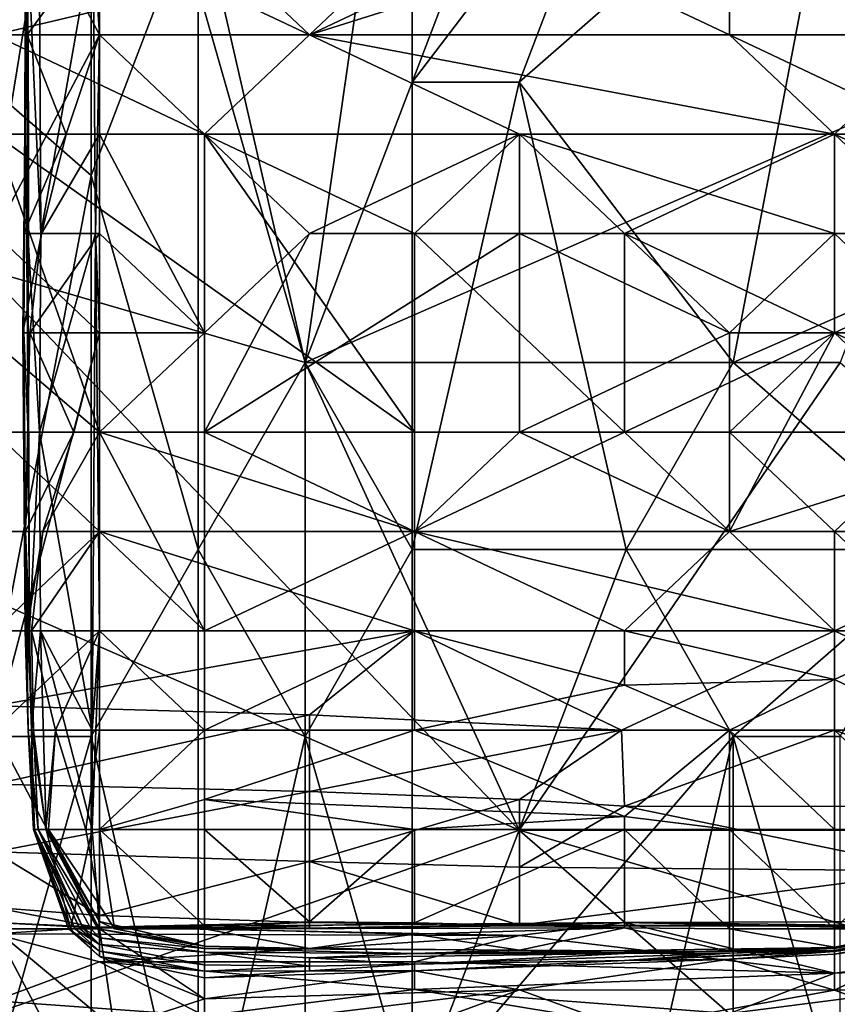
# Model space of a CAD drawing. Extents: x -161 to 11, y -10 to 160.
# Tile 39 of 256: x -0.986 to -0.9519, y -0.2684 to -0.2273. Entities that reach past the tile are written whole.
import ezdxf

# ---------------------------------------------------------------- set-up
doc = ezdxf.new("R2010")
doc.units = 0

msp = doc.modelspace()

# ---------------------------------------------------------------- linework, layer by layer
for points in [[(-0.983061, -0.210338, 0.265889), (-0.960706, -0.206432, 0.266179), (-0.974119, -0.241588, 0.265905)], [(-0.947293, -0.22987, 0.266203), (-0.974119, -0.241588, 0.265905), (-0.960706, -0.206432, 0.266179)], [(-0.960706, -0.206432, 0.266179), (-0.942822, -0.214245, 0.266291), (-0.947293, -0.22987, 0.266203)], [(-0.983061, -0.210338, 0.265889), (-0.987532, -0.237682, 0.265778), (-0.992004, -0.222057, 0.265811)], [(-0.983061, -0.210338, 0.38291), (-0.987532, -0.210338, 0.381086), (-0.987532, -0.22987, 0.381028)], [(-0.983061, -0.210338, 0.265889), (-0.974119, -0.241588, 0.265905), (-0.987532, -0.237682, 0.265778)], [(-0.983061, -0.210338, 0.38291), (-0.987532, -0.22987, 0.381028), (-0.983061, -0.233776, 0.382777)], [(-0.983061, -0.210338, 0.38291), (-0.983061, -0.233776, 0.382777), (-0.97859, -0.222057, 0.384415)], [(-0.97859, -0.222057, 0.384415), (-0.974119, -0.241588, 0.385703), (-0.969648, -0.210338, 0.387237)], [(-0.969648, -0.210338, 0.387237), (-0.974119, -0.241588, 0.385703), (-0.969648, -0.22987, 0.387038)], [(-0.969648, -0.22987, 0.387038), (-0.960706, -0.218151, 0.389297), (-0.969648, -0.210338, 0.387237)], [(-0.985765, -0.223749, 0.22932), (-0.985894, -0.215449, 0.240592), (-0.985819, -0.227899, 0.244349)], [(-0.985749, -0.223749, 0.251863), (-0.985819, -0.227899, 0.244349), (-0.985894, -0.215449, 0.240592)], [(-0.985721, -0.223749, 0.25562), (-0.985274, -0.215449, 0.259377), (-0.985169, -0.2362, 0.259377)], [(-0.985274, -0.215449, 0.259377), (-0.982976, -0.223749, 0.263134), (-0.985169, -0.2362, 0.259377)], [(-0.969648, -0.22987, 0.387038), (-0.965177, -0.22987, 0.388182), (-0.960706, -0.218151, 0.389297)], [(-0.965177, -0.22987, 0.388182), (-0.951764, -0.218151, 0.391047), (-0.960706, -0.218151, 0.389297)], [(-0.956235, -0.241588, 0.389846), (-0.951764, -0.218151, 0.391047), (-0.965177, -0.22987, 0.388182)], [(-0.951764, -0.218151, 0.391047), (-0.956235, -0.241588, 0.389846), (-0.947293, -0.237682, 0.391359)], [(-0.982718, -0.227899, 0.26703), (-0.982718, -0.219599, 0.266975), (-0.987107, -0.219599, 0.270224)], [(-0.987107, -0.219599, 0.270224), (-0.987107, -0.2362, 0.270253), (-0.982718, -0.227899, 0.26703)], [(-0.985592, -0.219599, 0.225563), (-0.985765, -0.223749, 0.22932), (-0.985731, -0.227899, 0.225563)], [(-0.985731, -0.227899, 0.225563), (-0.982718, -0.223749, 0.222622), (-0.985592, -0.219599, 0.225563)], [(-0.982718, -0.227899, 0.26703), (-0.982976, -0.223749, 0.263134), (-0.982718, -0.219599, 0.266975)], [(-0.983061, -0.233776, 0.382777), (-0.97859, -0.249401, 0.384212), (-0.97859, -0.222057, 0.384415)], [(-0.97859, -0.222057, 0.384415), (-0.97859, -0.249401, 0.384212), (-0.974119, -0.241588, 0.385703)], [(-0.987107, -0.227899, 0.214174), (-0.987107, -0.223749, 0.214876), (-0.969548, -0.223749, 0.215079)], [(-0.969548, -0.223749, 0.215079), (-0.973938, -0.227899, 0.214398), (-0.987107, -0.227899, 0.214174)], [(-0.98568, -0.23205, 0.251863), (-0.985819, -0.227899, 0.244349), (-0.985749, -0.223749, 0.251863)], [(-0.985819, -0.23205, 0.22932), (-0.985765, -0.223749, 0.22932), (-0.985819, -0.227899, 0.244349)], [(-0.985731, -0.227899, 0.225563), (-0.985765, -0.223749, 0.22932), (-0.985819, -0.23205, 0.22932)], [(-0.985721, -0.223749, 0.25562), (-0.98568, -0.23205, 0.251863), (-0.985749, -0.223749, 0.251863)], [(-0.982718, -0.223749, 0.222622), (-0.985731, -0.227899, 0.225563), (-0.982718, -0.227899, 0.221954)], [(-0.985721, -0.223749, 0.25562), (-0.985169, -0.2362, 0.259377), (-0.985702, -0.2362, 0.25562)], [(-0.98568, -0.23205, 0.251863), (-0.985721, -0.223749, 0.25562), (-0.985702, -0.2362, 0.25562)], [(-0.982976, -0.223749, 0.263134), (-0.982882, -0.2362, 0.263134), (-0.985169, -0.2362, 0.259377)], [(-0.982976, -0.223749, 0.263134), (-0.982718, -0.227899, 0.26703), (-0.982882, -0.2362, 0.263134)], [(-0.973938, -0.227899, 0.221868), (-0.982718, -0.223749, 0.222622), (-0.982718, -0.227899, 0.221954)], [(-0.982718, -0.223749, 0.222622), (-0.973938, -0.227899, 0.221868), (-0.978328, -0.223749, 0.222486)], [(-0.973938, -0.227899, 0.221868), (-0.965159, -0.223749, 0.222527), (-0.978328, -0.223749, 0.222486)], [(-0.960769, -0.223749, 0.215112), (-0.9476, -0.227899, 0.214406), (-0.973938, -0.227899, 0.214398)], [(-0.95638, -0.227899, 0.222023), (-0.965159, -0.223749, 0.222527), (-0.973938, -0.227899, 0.221868)], [(-0.973938, -0.227899, 0.214398), (-0.969548, -0.223749, 0.215079), (-0.960769, -0.223749, 0.215112)], [(-0.95638, -0.227899, 0.222023), (-0.95638, -0.223749, 0.222523), (-0.965159, -0.223749, 0.222527)], [(-0.960769, -0.223749, 0.215112), (-0.94321, -0.223749, 0.214899), (-0.9476, -0.227899, 0.214406)], [(-0.9476, -0.227899, 0.221938), (-0.9476, -0.223749, 0.222422), (-0.95638, -0.223749, 0.222523)], [(-0.95638, -0.223749, 0.222523), (-0.95638, -0.227899, 0.222023), (-0.9476, -0.227899, 0.221938)], [(-0.973938, -0.227899, 0.214398), (-0.978328, -0.23205, 0.213356), (-0.987107, -0.227899, 0.214174)], [(-0.978328, -0.23205, 0.213356), (-0.987107, -0.23205, 0.213212), (-0.987107, -0.227899, 0.214174)], [(-0.987107, -0.2362, 0.270253), (-0.982718, -0.24035, 0.266993), (-0.982718, -0.227899, 0.26703)], [(-0.985819, -0.23205, 0.22932), (-0.985819, -0.227899, 0.244349), (-0.985871, -0.24035, 0.240592)], [(-0.985819, -0.227899, 0.244349), (-0.985695, -0.2445, 0.251863), (-0.985871, -0.24035, 0.240592)], [(-0.985731, -0.227899, 0.225563), (-0.985819, -0.23205, 0.22932), (-0.985868, -0.2362, 0.225563)], [(-0.985731, -0.227899, 0.225563), (-0.985868, -0.2362, 0.225563), (-0.984102, -0.23205, 0.221806)], [(-0.985695, -0.2445, 0.251863), (-0.985819, -0.227899, 0.244349), (-0.98568, -0.23205, 0.251863)], [(-0.984102, -0.23205, 0.221806), (-0.982718, -0.227899, 0.221954), (-0.985731, -0.227899, 0.225563)], [(-0.984102, -0.23205, 0.221806), (-0.982718, -0.23205, 0.221128), (-0.982718, -0.227899, 0.221954)], [(-0.982718, -0.24035, 0.266993), (-0.982882, -0.2362, 0.263134), (-0.982718, -0.227899, 0.26703)], [(-0.978328, -0.23205, 0.220945), (-0.973938, -0.227899, 0.221868), (-0.982718, -0.227899, 0.221954)], [(-0.978328, -0.23205, 0.220945), (-0.982718, -0.227899, 0.221954), (-0.982718, -0.23205, 0.221128)], [(-0.965159, -0.23205, 0.22111), (-0.973938, -0.227899, 0.221868), (-0.978328, -0.23205, 0.220945)], [(-0.978328, -0.23205, 0.213356), (-0.973938, -0.227899, 0.214398), (-0.965159, -0.23205, 0.213587)], [(-0.9476, -0.227899, 0.214406), (-0.95199, -0.23205, 0.213568), (-0.973938, -0.227899, 0.214398)], [(-0.965159, -0.23205, 0.213587), (-0.973938, -0.227899, 0.214398), (-0.95199, -0.23205, 0.213568)], [(-0.95199, -0.23205, 0.221273), (-0.95638, -0.227899, 0.222023), (-0.973938, -0.227899, 0.221868)], [(-0.965159, -0.23205, 0.22111), (-0.95199, -0.23205, 0.221273), (-0.973938, -0.227899, 0.221868)], [(-0.95638, -0.227899, 0.222023), (-0.9476, -0.23205, 0.221237), (-0.9476, -0.227899, 0.221938)], [(-0.95199, -0.23205, 0.221273), (-0.9476, -0.23205, 0.221237), (-0.95638, -0.227899, 0.222023)], [(-0.9476, -0.227899, 0.214406), (-0.94321, -0.23205, 0.213567), (-0.95199, -0.23205, 0.213568)], [(-0.983061, -0.233776, 0.382777), (-0.987532, -0.22987, 0.381028), (-0.987532, -0.257213, 0.380819)], [(-0.974119, -0.241588, 0.265905), (-0.947293, -0.22987, 0.266203), (-0.951764, -0.241588, 0.266094)], [(-0.974119, -0.241588, 0.385703), (-0.969648, -0.249401, 0.386762), (-0.969648, -0.22987, 0.387038)], [(-0.965177, -0.22987, 0.388182), (-0.969648, -0.22987, 0.387038), (-0.969648, -0.249401, 0.386762)], [(-0.969648, -0.249401, 0.386762), (-0.960706, -0.249401, 0.388785), (-0.965177, -0.22987, 0.388182)], [(-0.960706, -0.249401, 0.388785), (-0.956235, -0.241588, 0.389846), (-0.965177, -0.22987, 0.388182)], [(-0.987107, -0.23205, 0.213212), (-0.978328, -0.23205, 0.213356), (-0.969548, -0.2445, 0.209908)], [(-0.982718, -0.2445, 0.209512), (-0.987107, -0.240746, 0.210535), (-0.987107, -0.23205, 0.213212)], [(-0.969548, -0.2445, 0.209908), (-0.982718, -0.2445, 0.209512), (-0.987107, -0.23205, 0.213212)], [(-0.985868, -0.2362, 0.225563), (-0.985819, -0.23205, 0.22932), (-0.985871, -0.24035, 0.240592)], [(-0.985135, -0.2362, 0.221806), (-0.984102, -0.23205, 0.221806), (-0.985868, -0.2362, 0.225563)], [(-0.98568, -0.23205, 0.251863), (-0.985702, -0.2362, 0.25562), (-0.985695, -0.2445, 0.251863)], [(-0.982718, -0.23205, 0.221128), (-0.985135, -0.2362, 0.221806), (-0.982718, -0.2362, 0.219989)], [(-0.985135, -0.2362, 0.221806), (-0.982718, -0.23205, 0.221128), (-0.984102, -0.23205, 0.221806)], [(-0.978328, -0.23205, 0.220945), (-0.982718, -0.23205, 0.221128), (-0.978328, -0.24035, 0.218524)], [(-0.978328, -0.24035, 0.218524), (-0.982718, -0.23205, 0.221128), (-0.982718, -0.2362, 0.219989)], [(-0.973938, -0.2362, 0.219815), (-0.965159, -0.23205, 0.22111), (-0.978328, -0.23205, 0.220945)], [(-0.978328, -0.23205, 0.220945), (-0.978328, -0.24035, 0.218524), (-0.973938, -0.2362, 0.219815)], [(-0.965159, -0.23205, 0.213587), (-0.969548, -0.2362, 0.212393), (-0.978328, -0.23205, 0.213356)], [(-0.969548, -0.2362, 0.212393), (-0.969548, -0.2445, 0.209908), (-0.978328, -0.23205, 0.213356)], [(-0.965159, -0.2362, 0.219982), (-0.965159, -0.23205, 0.22111), (-0.973938, -0.2362, 0.219815)], [(-0.965159, -0.23205, 0.213587), (-0.960769, -0.2362, 0.212524), (-0.969548, -0.2362, 0.212393)], [(-0.95199, -0.2362, 0.220241), (-0.95199, -0.23205, 0.221273), (-0.965159, -0.23205, 0.22111)], [(-0.965159, -0.23205, 0.213587), (-0.95199, -0.23205, 0.213568), (-0.960769, -0.2362, 0.212524)], [(-0.965159, -0.23205, 0.22111), (-0.95638, -0.24035, 0.219063), (-0.95199, -0.2362, 0.220241)], [(-0.95638, -0.24035, 0.219063), (-0.965159, -0.23205, 0.22111), (-0.965159, -0.2362, 0.219982)], [(-0.95199, -0.23205, 0.213568), (-0.94321, -0.2362, 0.21251), (-0.960769, -0.2362, 0.212524)], [(-0.9476, -0.2362, 0.220421), (-0.9476, -0.23205, 0.221237), (-0.95199, -0.23205, 0.221273)], [(-0.95199, -0.23205, 0.221273), (-0.95199, -0.2362, 0.220241), (-0.9476, -0.2362, 0.220421)], [(-0.95199, -0.23205, 0.213568), (-0.94321, -0.23205, 0.213567), (-0.94321, -0.2362, 0.21251)], [(-0.987532, -0.257213, 0.380819), (-0.983061, -0.257213, 0.382549), (-0.983061, -0.233776, 0.382777)], [(-0.983061, -0.233776, 0.382777), (-0.983061, -0.257213, 0.382549), (-0.97859, -0.249401, 0.384212)], [(-0.982718, -0.24035, 0.266993), (-0.987107, -0.2362, 0.270253), (-0.987107, -0.25695, 0.270361)], [(-0.985916, -0.24035, 0.225563), (-0.985135, -0.2362, 0.221806), (-0.985868, -0.2362, 0.225563)], [(-0.985624, -0.24035, 0.221806), (-0.985135, -0.2362, 0.221806), (-0.985916, -0.24035, 0.225563)], [(-0.985916, -0.24035, 0.225563), (-0.985868, -0.2362, 0.225563), (-0.985871, -0.24035, 0.240592)], [(-0.985702, -0.2362, 0.25562), (-0.985169, -0.2362, 0.259377), (-0.985226, -0.2445, 0.259377)], [(-0.985702, -0.2362, 0.25562), (-0.985226, -0.2445, 0.259377), (-0.985644, -0.2528, 0.25562)], [(-0.985695, -0.2445, 0.251863), (-0.985702, -0.2362, 0.25562), (-0.985644, -0.2528, 0.25562)], [(-0.985624, -0.24035, 0.221806), (-0.982718, -0.2362, 0.219989), (-0.985135, -0.2362, 0.221806)], [(-0.985624, -0.24035, 0.221806), (-0.982718, -0.24035, 0.218845), (-0.982718, -0.2362, 0.219989)], [(-0.985169, -0.2362, 0.259377), (-0.982882, -0.2362, 0.263134), (-0.985226, -0.2445, 0.259377)], [(-0.985226, -0.2445, 0.259377), (-0.982882, -0.2362, 0.263134), (-0.983021, -0.25695, 0.263134)], [(-0.983021, -0.25695, 0.263134), (-0.982882, -0.2362, 0.263134), (-0.982718, -0.2528, 0.265951)], [(-0.982882, -0.2362, 0.263134), (-0.982718, -0.24035, 0.266993), (-0.982718, -0.2528, 0.265951)], [(-0.982718, -0.2362, 0.219989), (-0.982718, -0.24035, 0.218845), (-0.978328, -0.24035, 0.218524)], [(-0.965159, -0.2362, 0.219982), (-0.973938, -0.2362, 0.219815), (-0.978328, -0.2445, 0.217427)], [(-0.965159, -0.2445, 0.217899), (-0.965159, -0.2362, 0.219982), (-0.978328, -0.2445, 0.217427)], [(-0.973938, -0.2362, 0.219815), (-0.978328, -0.24035, 0.218524), (-0.978328, -0.2445, 0.217427)], [(-0.960769, -0.2362, 0.212524), (-0.960769, -0.2445, 0.21006), (-0.969548, -0.2362, 0.212393)], [(-0.960769, -0.2445, 0.21006), (-0.969548, -0.2445, 0.209908), (-0.969548, -0.2362, 0.212393)], [(-0.95638, -0.24035, 0.219063), (-0.965159, -0.2362, 0.219982), (-0.965159, -0.2445, 0.217899)], [(-0.960769, -0.2362, 0.212524), (-0.94321, -0.2362, 0.21251), (-0.95199, -0.24035, 0.211266)], [(-0.95199, -0.24035, 0.211266), (-0.960769, -0.2445, 0.21006), (-0.960769, -0.2362, 0.212524)], [(-0.95638, -0.24035, 0.219063), (-0.95199, -0.24035, 0.219009), (-0.95199, -0.2362, 0.220241)], [(-0.9476, -0.24035, 0.219293), (-0.9476, -0.2362, 0.220421), (-0.95199, -0.2362, 0.220241)], [(-0.95199, -0.2362, 0.220241), (-0.95199, -0.24035, 0.219009), (-0.9476, -0.24035, 0.219293)], [(-0.94321, -0.2362, 0.21251), (-0.94321, -0.2445, 0.210113), (-0.95199, -0.24035, 0.211266)], [(-0.965177, -0.26112, 0.265869), (-0.992004, -0.249401, 0.265778), (-0.987532, -0.237682, 0.265778)], [(-0.965177, -0.26112, 0.265869), (-0.987532, -0.237682, 0.265778), (-0.974119, -0.241588, 0.265905)], [(-0.947293, -0.249401, 0.390886), (-0.947293, -0.237682, 0.391359), (-0.956235, -0.241588, 0.389846)], [(-0.987107, -0.25695, 0.270361), (-0.982718, -0.2528, 0.265951), (-0.982718, -0.24035, 0.266993)], [(-0.985916, -0.24035, 0.225563), (-0.985871, -0.24035, 0.240592), (-0.985801, -0.24865, 0.244349)], [(-0.985807, -0.24865, 0.221806), (-0.985624, -0.24035, 0.221806), (-0.985916, -0.24035, 0.225563)], [(-0.985812, -0.2528, 0.236834), (-0.985916, -0.24035, 0.225563), (-0.985801, -0.24865, 0.244349)], [(-0.985807, -0.24865, 0.221806), (-0.985916, -0.24035, 0.225563), (-0.985812, -0.2528, 0.236834)], [(-0.985871, -0.24035, 0.240592), (-0.985695, -0.2445, 0.251863), (-0.985801, -0.24865, 0.244349)], [(-0.985807, -0.24865, 0.221806), (-0.983787, -0.2445, 0.218049), (-0.985624, -0.24035, 0.221806)], [(-0.982718, -0.24035, 0.218845), (-0.985624, -0.24035, 0.221806), (-0.983787, -0.2445, 0.218049)], [(-0.982718, -0.24035, 0.218845), (-0.983787, -0.2445, 0.218049), (-0.982718, -0.2445, 0.217477)], [(-0.978328, -0.24035, 0.218524), (-0.982718, -0.24035, 0.218845), (-0.982718, -0.2445, 0.217477)], [(-0.978328, -0.2445, 0.217427), (-0.978328, -0.24035, 0.218524), (-0.982718, -0.2445, 0.217477)], [(-0.95638, -0.2445, 0.217951), (-0.95638, -0.24035, 0.219063), (-0.965159, -0.2445, 0.217899)], [(-0.95199, -0.24035, 0.211266), (-0.95638, -0.24865, 0.208831), (-0.960769, -0.2445, 0.21006)], [(-0.94321, -0.2445, 0.210113), (-0.95638, -0.24865, 0.208831), (-0.95199, -0.24035, 0.211266)], [(-0.95199, -0.24035, 0.219009), (-0.95638, -0.24035, 0.219063), (-0.95638, -0.2445, 0.217951)], [(-0.95638, -0.2445, 0.217951), (-0.9476, -0.2445, 0.218153), (-0.95199, -0.24035, 0.219009)], [(-0.9476, -0.2445, 0.218153), (-0.9476, -0.24035, 0.219293), (-0.95199, -0.24035, 0.219009)], [(-0.982718, -0.2445, 0.209512), (-0.987107, -0.2445, 0.209329), (-0.987107, -0.240746, 0.210535)], [(-0.97859, -0.249401, 0.384212), (-0.974119, -0.257213, 0.385419), (-0.974119, -0.241588, 0.385703)], [(-0.965177, -0.26112, 0.265869), (-0.974119, -0.241588, 0.265905), (-0.951764, -0.241588, 0.266094)], [(-0.974119, -0.257213, 0.385419), (-0.969648, -0.249401, 0.386762), (-0.974119, -0.241588, 0.385703)], [(-0.929409, -0.26112, 0.26603), (-0.965177, -0.26112, 0.265869), (-0.951764, -0.241588, 0.266094)], [(-0.960706, -0.249401, 0.388785), (-0.947293, -0.249401, 0.390886), (-0.956235, -0.241588, 0.389846)], [(-0.987107, -0.2445, 0.209329), (-0.982718, -0.2445, 0.209512), (-0.982718, -0.24865, 0.207925)], [(-0.982718, -0.24865, 0.207925), (-0.987107, -0.24865, 0.207729), (-0.987107, -0.2445, 0.209329)], [(-0.983787, -0.2445, 0.218049), (-0.985807, -0.24865, 0.221806), (-0.985082, -0.24865, 0.218049)], [(-0.985695, -0.2445, 0.251863), (-0.985644, -0.2528, 0.25562), (-0.985801, -0.24865, 0.244349)], [(-0.985226, -0.2445, 0.259377), (-0.985181, -0.2528, 0.259377), (-0.985644, -0.2528, 0.25562)], [(-0.985226, -0.2445, 0.259377), (-0.983021, -0.25695, 0.263134), (-0.985181, -0.2528, 0.259377)], [(-0.985082, -0.24865, 0.218049), (-0.982718, -0.2445, 0.217477), (-0.983787, -0.2445, 0.218049)], [(-0.985082, -0.24865, 0.218049), (-0.982718, -0.24865, 0.21613), (-0.982718, -0.2445, 0.217477)], [(-0.982718, -0.2445, 0.209512), (-0.969548, -0.2445, 0.209908), (-0.969548, -0.24865, 0.208451)], [(-0.969548, -0.24865, 0.208451), (-0.982718, -0.24865, 0.207925), (-0.982718, -0.2445, 0.209512)], [(-0.982718, -0.2445, 0.217477), (-0.978328, -0.2528, 0.214619), (-0.978328, -0.2445, 0.217427)], [(-0.982718, -0.2445, 0.217477), (-0.982718, -0.24865, 0.21613), (-0.978328, -0.2528, 0.214619)], [(-0.978328, -0.2445, 0.217427), (-0.969548, -0.24865, 0.216643), (-0.965159, -0.2445, 0.217899)], [(-0.978328, -0.2445, 0.217427), (-0.978328, -0.2528, 0.214619), (-0.969548, -0.24865, 0.216643)], [(-0.969548, -0.24865, 0.208451), (-0.969548, -0.2445, 0.209908), (-0.960769, -0.2445, 0.21006)], [(-0.960769, -0.2445, 0.21006), (-0.95638, -0.24865, 0.208831), (-0.969548, -0.24865, 0.208451)], [(-0.95638, -0.24865, 0.21685), (-0.965159, -0.2445, 0.217899), (-0.969548, -0.24865, 0.216643)], [(-0.965159, -0.2445, 0.217899), (-0.95638, -0.24865, 0.21685), (-0.95638, -0.2445, 0.217951)], [(-0.95638, -0.24865, 0.208831), (-0.94321, -0.2445, 0.210113), (-0.94321, -0.24865, 0.208628)], [(-0.95199, -0.24865, 0.216766), (-0.9476, -0.2445, 0.218153), (-0.95638, -0.2445, 0.217951)], [(-0.95638, -0.2445, 0.217951), (-0.95638, -0.24865, 0.21685), (-0.95199, -0.24865, 0.216766)], [(-0.9476, -0.24865, 0.216955), (-0.9476, -0.2445, 0.218153), (-0.95199, -0.24865, 0.216766)], [(-0.982718, -0.24865, 0.207925), (-0.987107, -0.2528, 0.205569), (-0.987107, -0.24865, 0.207729)], [(-0.987107, -0.2528, 0.205569), (-0.982718, -0.24865, 0.207925), (-0.969548, -0.2528, 0.206313)], [(-0.985812, -0.2528, 0.236834), (-0.985801, -0.24865, 0.244349), (-0.985693, -0.25695, 0.236834)], [(-0.985747, -0.2528, 0.221806), (-0.985807, -0.24865, 0.221806), (-0.985812, -0.2528, 0.236834)], [(-0.985082, -0.24865, 0.218049), (-0.985807, -0.24865, 0.221806), (-0.985747, -0.2528, 0.221806)], [(-0.985693, -0.25695, 0.236834), (-0.985801, -0.24865, 0.244349), (-0.985551, -0.25695, 0.25562)], [(-0.985644, -0.2528, 0.25562), (-0.985551, -0.25695, 0.25562), (-0.985801, -0.24865, 0.244349)], [(-0.985558, -0.2528, 0.218049), (-0.985082, -0.24865, 0.218049), (-0.985747, -0.2528, 0.221806)], [(-0.985558, -0.2528, 0.218049), (-0.982718, -0.24865, 0.21613), (-0.985082, -0.24865, 0.218049)], [(-0.985558, -0.2528, 0.218049), (-0.982718, -0.2528, 0.214691), (-0.982718, -0.24865, 0.21613)], [(-0.969548, -0.24865, 0.208451), (-0.969548, -0.2528, 0.206313), (-0.982718, -0.24865, 0.207925)], [(-0.978328, -0.2528, 0.214619), (-0.982718, -0.24865, 0.21613), (-0.982718, -0.2528, 0.214691)], [(-0.969548, -0.2528, 0.215228), (-0.969548, -0.24865, 0.216643), (-0.978328, -0.2528, 0.214619)], [(-0.969548, -0.24865, 0.216643), (-0.960769, -0.2528, 0.215374), (-0.95638, -0.24865, 0.21685)], [(-0.969548, -0.24865, 0.216643), (-0.969548, -0.2528, 0.215228), (-0.960769, -0.2528, 0.215374)], [(-0.95638, -0.24865, 0.208831), (-0.95199, -0.2528, 0.206661), (-0.969548, -0.24865, 0.208451)], [(-0.95199, -0.2528, 0.206661), (-0.969548, -0.2528, 0.206313), (-0.969548, -0.24865, 0.208451)], [(-0.95638, -0.24865, 0.21685), (-0.960769, -0.2528, 0.215374), (-0.95199, -0.2528, 0.215226)], [(-0.95199, -0.2528, 0.206661), (-0.95638, -0.24865, 0.208831), (-0.94321, -0.24865, 0.208628)], [(-0.95199, -0.24865, 0.216766), (-0.95638, -0.24865, 0.21685), (-0.95199, -0.2528, 0.215226)], [(-0.9476, -0.2528, 0.215518), (-0.9476, -0.24865, 0.216955), (-0.95199, -0.24865, 0.216766)], [(-0.95199, -0.24865, 0.216766), (-0.95199, -0.2528, 0.215226), (-0.9476, -0.2528, 0.215518)], [(-0.94321, -0.24865, 0.208628), (-0.94321, -0.2528, 0.206547), (-0.95199, -0.2528, 0.206661)], [(-0.987532, -0.268932, 0.265712), (-0.992004, -0.249401, 0.265778), (-0.965177, -0.26112, 0.265869)], [(-0.983061, -0.257213, 0.382549), (-0.97859, -0.276745, 0.383676), (-0.97859, -0.249401, 0.384212)], [(-0.97859, -0.249401, 0.384212), (-0.97859, -0.276745, 0.383676), (-0.974119, -0.257213, 0.385419)], [(-0.969648, -0.249401, 0.386762), (-0.974119, -0.257213, 0.385419), (-0.969648, -0.272838, 0.386085)], [(-0.960706, -0.249401, 0.388785), (-0.969648, -0.272838, 0.386085), (-0.956235, -0.257213, 0.389264)], [(-0.960706, -0.249401, 0.388785), (-0.969648, -0.249401, 0.386762), (-0.969648, -0.272838, 0.386085)], [(-0.956235, -0.257213, 0.389264), (-0.947293, -0.249401, 0.390886), (-0.960706, -0.249401, 0.388785)], [(-0.951764, -0.257213, 0.389897), (-0.947293, -0.249401, 0.390886), (-0.956235, -0.257213, 0.389264)], [(-0.987107, -0.255934, 0.20302), (-0.987107, -0.2528, 0.205569), (-0.969548, -0.2528, 0.206313)], [(-0.969548, -0.2528, 0.206313), (-0.973938, -0.25631, 0.20302), (-0.987107, -0.255934, 0.20302)], [(-0.982718, -0.26525, 0.267011), (-0.982718, -0.2528, 0.265951), (-0.987107, -0.25695, 0.270361)], [(-0.985695, -0.25695, 0.22932), (-0.985812, -0.2528, 0.236834), (-0.985693, -0.25695, 0.236834)], [(-0.985695, -0.25695, 0.22932), (-0.985747, -0.2528, 0.221806), (-0.985812, -0.2528, 0.236834)], [(-0.985467, -0.25695, 0.218049), (-0.985747, -0.2528, 0.221806), (-0.985695, -0.25695, 0.22932)], [(-0.985558, -0.2528, 0.218049), (-0.985747, -0.2528, 0.221806), (-0.985467, -0.25695, 0.218049)], [(-0.985644, -0.2528, 0.25562), (-0.985181, -0.2528, 0.259377), (-0.985551, -0.25695, 0.25562)], [(-0.985467, -0.25695, 0.218049), (-0.984555, -0.25695, 0.214292), (-0.985558, -0.2528, 0.218049)], [(-0.982718, -0.2528, 0.214691), (-0.985558, -0.2528, 0.218049), (-0.984555, -0.25695, 0.214292)], [(-0.985551, -0.25695, 0.25562), (-0.985181, -0.2528, 0.259377), (-0.984943, -0.2611, 0.259377)], [(-0.985181, -0.2528, 0.259377), (-0.983021, -0.25695, 0.263134), (-0.983016, -0.2611, 0.263134)], [(-0.985181, -0.2528, 0.259377), (-0.983016, -0.2611, 0.263134), (-0.984943, -0.2611, 0.259377)], [(-0.984555, -0.25695, 0.214292), (-0.982718, -0.25695, 0.212719), (-0.982718, -0.2528, 0.214691)], [(-0.983021, -0.25695, 0.263134), (-0.982718, -0.2528, 0.265951), (-0.983016, -0.2611, 0.263134)], [(-0.982718, -0.26525, 0.267011), (-0.983016, -0.2611, 0.263134), (-0.982718, -0.2528, 0.265951)], [(-0.982718, -0.2528, 0.214691), (-0.978328, -0.25695, 0.212454), (-0.978328, -0.2528, 0.214619)], [(-0.978328, -0.25695, 0.212454), (-0.982718, -0.2528, 0.214691), (-0.982718, -0.25695, 0.212719)], [(-0.969548, -0.25695, 0.213077), (-0.969548, -0.2528, 0.215228), (-0.978328, -0.25695, 0.212454)], [(-0.969548, -0.2528, 0.215228), (-0.978328, -0.2528, 0.214619), (-0.978328, -0.25695, 0.212454)], [(-0.973938, -0.25631, 0.20302), (-0.969548, -0.2528, 0.206313), (-0.960901, -0.25695, 0.20302)], [(-0.960769, -0.255059, 0.214292), (-0.960769, -0.2528, 0.215374), (-0.969548, -0.2528, 0.215228)], [(-0.95199, -0.2528, 0.206661), (-0.960901, -0.25695, 0.20302), (-0.969548, -0.2528, 0.206313)], [(-0.960769, -0.255059, 0.214292), (-0.969548, -0.2528, 0.215228), (-0.969548, -0.25695, 0.213077)], [(-0.95199, -0.2528, 0.206661), (-0.95199, -0.25695, 0.203178), (-0.960901, -0.25695, 0.20302)], [(-0.95199, -0.254825, 0.214292), (-0.95199, -0.2528, 0.215226), (-0.960769, -0.2528, 0.215374)], [(-0.960769, -0.2528, 0.215374), (-0.960769, -0.255059, 0.214292), (-0.95199, -0.254825, 0.214292)], [(-0.94321, -0.2528, 0.206547), (-0.94321, -0.25695, 0.203033), (-0.95199, -0.2528, 0.206661)], [(-0.94321, -0.25695, 0.203033), (-0.95199, -0.25695, 0.203178), (-0.95199, -0.2528, 0.206661)], [(-0.9476, -0.2528, 0.215518), (-0.95199, -0.2528, 0.215226), (-0.95199, -0.254825, 0.214292)], [(-0.9476, -0.25695, 0.213313), (-0.9476, -0.2528, 0.215518), (-0.95199, -0.254825, 0.214292)], [(-0.95638, -0.25695, 0.21322), (-0.95199, -0.254825, 0.214292), (-0.960769, -0.255059, 0.214292)], [(-0.95199, -0.25695, 0.213061), (-0.95199, -0.254825, 0.214292), (-0.95638, -0.25695, 0.21322)], [(-0.9476, -0.25695, 0.213313), (-0.95199, -0.254825, 0.214292), (-0.95199, -0.25695, 0.213061)], [(-0.969548, -0.25695, 0.213077), (-0.95638, -0.25695, 0.21322), (-0.960769, -0.255059, 0.214292)], [(-0.973938, -0.25631, 0.20302), (-0.987107, -0.259196, 0.199263), (-0.987107, -0.255934, 0.20302)], [(-0.973938, -0.25631, 0.20302), (-0.973938, -0.259512, 0.199263), (-0.987107, -0.259196, 0.199263)], [(-0.973938, -0.259512, 0.199263), (-0.973938, -0.25631, 0.20302), (-0.960901, -0.25695, 0.20302)], [(-0.987107, -0.25695, 0.270361), (-0.987107, -0.26525, 0.270445), (-0.982718, -0.26525, 0.267011)], [(-0.985695, -0.25695, 0.22932), (-0.985693, -0.25695, 0.236834), (-0.985426, -0.2611, 0.236834)], [(-0.985279, -0.2611, 0.225563), (-0.985695, -0.25695, 0.22932), (-0.985426, -0.2611, 0.236834)], [(-0.985467, -0.25695, 0.218049), (-0.985695, -0.25695, 0.22932), (-0.985279, -0.2611, 0.225563)], [(-0.985551, -0.25695, 0.25562), (-0.985477, -0.2611, 0.248106), (-0.985693, -0.25695, 0.236834)], [(-0.985426, -0.2611, 0.236834), (-0.985693, -0.25695, 0.236834), (-0.985477, -0.2611, 0.248106)], [(-0.985551, -0.25695, 0.25562), (-0.984943, -0.2611, 0.259377), (-0.985422, -0.2611, 0.25562)], [(-0.985477, -0.2611, 0.248106), (-0.985551, -0.25695, 0.25562), (-0.985422, -0.2611, 0.25562)], [(-0.984959, -0.2611, 0.218049), (-0.985467, -0.25695, 0.218049), (-0.985279, -0.2611, 0.225563)], [(-0.984555, -0.25695, 0.214292), (-0.985467, -0.25695, 0.218049), (-0.984959, -0.2611, 0.218049)], [(-0.984842, -0.2611, 0.214292), (-0.984555, -0.25695, 0.214292), (-0.984959, -0.2611, 0.218049)], [(-0.984842, -0.2611, 0.214292), (-0.983286, -0.2611, 0.210535), (-0.984555, -0.25695, 0.214292)], [(-0.982718, -0.25695, 0.212719), (-0.984555, -0.25695, 0.214292), (-0.983286, -0.2611, 0.210535)], [(-0.983286, -0.2611, 0.210535), (-0.982718, -0.2611, 0.209956), (-0.982718, -0.25695, 0.212719)], [(-0.978328, -0.25695, 0.212454), (-0.982718, -0.25695, 0.212719), (-0.982718, -0.2611, 0.209956)], [(-0.978328, -0.259839, 0.210535), (-0.978328, -0.25695, 0.212454), (-0.982718, -0.2611, 0.209956)], [(-0.969548, -0.25695, 0.213077), (-0.978328, -0.25695, 0.212454), (-0.978328, -0.259839, 0.210535)], [(-0.960769, -0.260554, 0.210535), (-0.969548, -0.25695, 0.213077), (-0.978328, -0.259839, 0.210535)], [(-0.973938, -0.259512, 0.199263), (-0.960901, -0.25695, 0.20302), (-0.965159, -0.259847, 0.199263)], [(-0.960769, -0.260554, 0.210535), (-0.95638, -0.25695, 0.21322), (-0.969548, -0.25695, 0.213077)], [(-0.960901, -0.25695, 0.20302), (-0.960769, -0.260122, 0.199263), (-0.965159, -0.259847, 0.199263)], [(-0.960769, -0.260122, 0.199263), (-0.960901, -0.25695, 0.20302), (-0.95199, -0.25695, 0.203178)], [(-0.95638, -0.2611, 0.210079), (-0.95638, -0.25695, 0.21322), (-0.960769, -0.260554, 0.210535)], [(-0.960769, -0.260122, 0.199263), (-0.95199, -0.25695, 0.203178), (-0.94321, -0.260135, 0.199263)], [(-0.95199, -0.2611, 0.210134), (-0.95638, -0.25695, 0.21322), (-0.95638, -0.2611, 0.210079)], [(-0.95638, -0.25695, 0.21322), (-0.95199, -0.2611, 0.210134), (-0.95199, -0.25695, 0.213061)], [(-0.9476, -0.25695, 0.213313), (-0.95199, -0.25695, 0.213061), (-0.9476, -0.26107, 0.210535)], [(-0.9476, -0.26107, 0.210535), (-0.95199, -0.25695, 0.213061), (-0.95199, -0.2611, 0.210134)], [(-0.95199, -0.25695, 0.203178), (-0.94321, -0.25695, 0.203033), (-0.94321, -0.260135, 0.199263)], [(-0.987532, -0.272838, 0.38065), (-0.983061, -0.257213, 0.382549), (-0.987532, -0.257213, 0.380819)], [(-0.983061, -0.257213, 0.382549), (-0.987532, -0.272838, 0.38065), (-0.983061, -0.276745, 0.382239)], [(-0.983061, -0.257213, 0.382549), (-0.983061, -0.276745, 0.382239), (-0.97859, -0.276745, 0.383676)], [(-0.97859, -0.276745, 0.383676), (-0.974119, -0.284557, 0.38455), (-0.974119, -0.257213, 0.385419)], [(-0.974119, -0.284557, 0.38455), (-0.969648, -0.272838, 0.386085), (-0.974119, -0.257213, 0.385419)], [(-0.969648, -0.272838, 0.386085), (-0.960706, -0.276745, 0.387452), (-0.956235, -0.257213, 0.389264)], [(-0.956235, -0.257213, 0.389264), (-0.960706, -0.276745, 0.387452), (-0.956235, -0.272838, 0.388334)], [(-0.956235, -0.272838, 0.388334), (-0.951764, -0.272838, 0.388807), (-0.956235, -0.257213, 0.389264)], [(-0.951764, -0.272838, 0.388807), (-0.951764, -0.257213, 0.389897), (-0.956235, -0.257213, 0.389264)], [(-0.987107, -0.262034, 0.195506), (-0.987107, -0.259196, 0.199263), (-0.973938, -0.259512, 0.199263)], [(-0.987107, -0.262034, 0.195506), (-0.973938, -0.259512, 0.199263), (-0.973938, -0.262428, 0.195506)], [(-0.965159, -0.259847, 0.199263), (-0.973938, -0.262428, 0.195506), (-0.973938, -0.259512, 0.199263)], [(-0.978328, -0.2611, 0.209398), (-0.978328, -0.259839, 0.210535), (-0.982718, -0.2611, 0.209956)], [(-0.969548, -0.2611, 0.20966), (-0.960769, -0.260554, 0.210535), (-0.978328, -0.259839, 0.210535)], [(-0.969548, -0.2611, 0.20966), (-0.978328, -0.259839, 0.210535), (-0.978328, -0.2611, 0.209398)], [(-0.973938, -0.262428, 0.195506), (-0.965159, -0.259847, 0.199263), (-0.965159, -0.262663, 0.195506)], [(-0.965159, -0.259847, 0.199263), (-0.960769, -0.260122, 0.199263), (-0.965159, -0.262663, 0.195506)], [(-0.965159, -0.262663, 0.195506), (-0.960769, -0.260122, 0.199263), (-0.9476, -0.262817, 0.195506)], [(-0.94321, -0.260135, 0.199263), (-0.9476, -0.262817, 0.195506), (-0.960769, -0.260122, 0.199263)], [(-0.960769, -0.2611, 0.210012), (-0.960769, -0.260554, 0.210535), (-0.969548, -0.2611, 0.20966)], [(-0.960769, -0.260554, 0.210535), (-0.960769, -0.2611, 0.210012), (-0.95638, -0.2611, 0.210079)], [(-0.987532, -0.268932, 0.265712), (-0.965177, -0.26112, 0.265869), (-0.951764, -0.272838, 0.265784)], [(-0.985477, -0.2611, 0.248106), (-0.985422, -0.2611, 0.25562), (-0.984006, -0.26525, 0.25562)], [(-0.983749, -0.26525, 0.248106), (-0.985477, -0.2611, 0.248106), (-0.984006, -0.26525, 0.25562)], [(-0.98354, -0.26525, 0.240592), (-0.985477, -0.2611, 0.248106), (-0.983749, -0.26525, 0.248106)], [(-0.98354, -0.26525, 0.240592), (-0.985426, -0.2611, 0.236834), (-0.985477, -0.2611, 0.248106)], [(-0.983377, -0.26525, 0.236834), (-0.985426, -0.2611, 0.236834), (-0.98354, -0.26525, 0.240592)], [(-0.985279, -0.2611, 0.225563), (-0.985426, -0.2611, 0.236834), (-0.983377, -0.26525, 0.236834)], [(-0.985422, -0.2611, 0.25562), (-0.984943, -0.2611, 0.259377), (-0.983926, -0.26525, 0.259377)], [(-0.984006, -0.26525, 0.25562), (-0.985422, -0.2611, 0.25562), (-0.983926, -0.26525, 0.259377)], [(-0.983072, -0.26525, 0.22932), (-0.985279, -0.2611, 0.225563), (-0.983377, -0.26525, 0.236834)], [(-0.982762, -0.26525, 0.221806), (-0.985279, -0.2611, 0.225563), (-0.983072, -0.26525, 0.22932)], [(-0.985279, -0.2611, 0.225563), (-0.982762, -0.26525, 0.221806), (-0.984959, -0.2611, 0.218049)], [(-0.982718, -0.264939, 0.214292), (-0.984959, -0.2611, 0.218049), (-0.982762, -0.26525, 0.221806)], [(-0.984842, -0.2611, 0.214292), (-0.984959, -0.2611, 0.218049), (-0.982718, -0.264939, 0.214292)], [(-0.983926, -0.26525, 0.259377), (-0.984943, -0.2611, 0.259377), (-0.983016, -0.2611, 0.263134)], [(-0.982718, -0.264259, 0.210535), (-0.984842, -0.2611, 0.214292), (-0.982718, -0.264939, 0.214292)], [(-0.983286, -0.2611, 0.210535), (-0.984842, -0.2611, 0.214292), (-0.982718, -0.264259, 0.210535)], [(-0.982718, -0.26525, 0.263084), (-0.983926, -0.26525, 0.259377), (-0.983016, -0.2611, 0.263134)], [(-0.982718, -0.2611, 0.209956), (-0.983286, -0.2611, 0.210535), (-0.982718, -0.264259, 0.210535)], [(-0.983016, -0.2611, 0.263134), (-0.982718, -0.26525, 0.267011), (-0.982718, -0.26525, 0.263084)], [(-0.982718, -0.264259, 0.210535), (-0.982086, -0.26525, 0.210535), (-0.982718, -0.2611, 0.209956)], [(-0.982718, -0.2611, 0.209956), (-0.978328, -0.265117, 0.206778), (-0.978328, -0.2611, 0.209398)], [(-0.982086, -0.26525, 0.210535), (-0.978328, -0.265117, 0.206778), (-0.982718, -0.2611, 0.209956)], [(-0.978328, -0.2611, 0.209398), (-0.978328, -0.265117, 0.206778), (-0.973938, -0.264955, 0.206778)], [(-0.969548, -0.2611, 0.20966), (-0.978328, -0.2611, 0.209398), (-0.973938, -0.264955, 0.206778)], [(-0.969548, -0.2611, 0.20966), (-0.973938, -0.264955, 0.206778), (-0.96955, -0.264988, 0.206778)], [(-0.960769, -0.2611, 0.210012), (-0.969548, -0.2611, 0.20966), (-0.96955, -0.264988, 0.206778)], [(-0.96955, -0.264988, 0.206778), (-0.960769, -0.265203, 0.206778), (-0.960769, -0.2611, 0.210012)], [(-0.965177, -0.26112, 0.265869), (-0.929409, -0.26112, 0.26603), (-0.924938, -0.272838, 0.265837)], [(-0.924938, -0.272838, 0.265837), (-0.951764, -0.272838, 0.265784), (-0.965177, -0.26112, 0.265869)], [(-0.95638, -0.2611, 0.210079), (-0.960769, -0.2611, 0.210012), (-0.95638, -0.26525, 0.207147)], [(-0.95638, -0.26525, 0.207147), (-0.960769, -0.2611, 0.210012), (-0.960769, -0.265203, 0.206778)], [(-0.95199, -0.26525, 0.207912), (-0.95638, -0.2611, 0.210079), (-0.95638, -0.26525, 0.207147)], [(-0.95199, -0.2611, 0.210134), (-0.95638, -0.2611, 0.210079), (-0.95199, -0.26525, 0.207912)], [(-0.9476, -0.26107, 0.210535), (-0.95199, -0.2611, 0.210134), (-0.95199, -0.26525, 0.207912)], [(-0.94818, -0.26525, 0.210535), (-0.9476, -0.26107, 0.210535), (-0.95199, -0.26525, 0.207912)], [(-0.973938, -0.262428, 0.195506), (-0.982718, -0.264687, 0.191749), (-0.987107, -0.262034, 0.195506)], [(-0.987107, -0.264356, 0.191749), (-0.987107, -0.262034, 0.195506), (-0.982718, -0.264687, 0.191749)], [(-0.982718, -0.264687, 0.191749), (-0.973938, -0.262428, 0.195506), (-0.973938, -0.264985, 0.191749)], [(-0.965159, -0.262663, 0.195506), (-0.965159, -0.265096, 0.191749), (-0.973938, -0.262428, 0.195506)], [(-0.973938, -0.264985, 0.191749), (-0.973938, -0.262428, 0.195506), (-0.965159, -0.265096, 0.191749)], [(-0.965159, -0.265096, 0.191749), (-0.965159, -0.262663, 0.195506), (-0.9476, -0.262817, 0.195506)], [(-0.9476, -0.262817, 0.195506), (-0.9476, -0.26512, 0.191749), (-0.965159, -0.265096, 0.191749)], [(-0.982718, -0.264687, 0.191749), (-0.982718, -0.265219, 0.187992), (-0.987107, -0.264356, 0.191749)], [(-0.987107, -0.264982, 0.187992), (-0.987107, -0.264356, 0.191749), (-0.982718, -0.265219, 0.187992)], [(-0.982718, -0.264939, 0.214292), (-0.982086, -0.26525, 0.210535), (-0.982718, -0.264259, 0.210535)], [(-0.973938, -0.264985, 0.191749), (-0.982718, -0.265219, 0.187992), (-0.982718, -0.264687, 0.191749)], [(-0.982718, -0.265219, 0.187992), (-0.982718, -0.265176, 0.184235), (-0.987107, -0.264982, 0.187992)], [(-0.987107, -0.265455, 0.180478), (-0.987107, -0.264982, 0.187992), (-0.982718, -0.265176, 0.184235)], [(-0.987107, -0.265455, 0.180478), (-0.982718, -0.265176, 0.184235), (-0.965159, -0.265522, 0.180478)], [(-0.982098, -0.2694, 0.266891), (-0.982718, -0.26525, 0.267011), (-0.987107, -0.26525, 0.270445)], [(-0.987107, -0.27355, 0.270567), (-0.982718, -0.27355, 0.26752), (-0.987107, -0.26525, 0.270445)], [(-0.982098, -0.2694, 0.266891), (-0.987107, -0.26525, 0.270445), (-0.982718, -0.27355, 0.26752)], [(-0.984006, -0.26525, 0.25562), (-0.982718, -0.266176, 0.251863), (-0.983749, -0.26525, 0.248106)], [(-0.983926, -0.26525, 0.259377), (-0.982718, -0.2664, 0.259377), (-0.984006, -0.26525, 0.25562)], [(-0.982718, -0.266176, 0.251863), (-0.984006, -0.26525, 0.25562), (-0.982718, -0.2664, 0.259377)], [(-0.982718, -0.2664, 0.259377), (-0.983926, -0.26525, 0.259377), (-0.982718, -0.26525, 0.263084)], [(-0.983749, -0.26525, 0.248106), (-0.982718, -0.266176, 0.251863), (-0.982718, -0.265899, 0.240592)], [(-0.983749, -0.26525, 0.248106), (-0.982718, -0.265899, 0.240592), (-0.98354, -0.26525, 0.240592)], [(-0.98354, -0.26525, 0.240592), (-0.982718, -0.265899, 0.240592), (-0.983377, -0.26525, 0.236834)], [(-0.983377, -0.26525, 0.236834), (-0.982718, -0.265899, 0.240592), (-0.982718, -0.265626, 0.233077)], [(-0.982718, -0.265626, 0.233077), (-0.983072, -0.26525, 0.22932), (-0.983377, -0.26525, 0.236834)], [(-0.983072, -0.26525, 0.22932), (-0.982718, -0.265626, 0.233077), (-0.982762, -0.26525, 0.221806)], [(-0.982762, -0.26525, 0.221806), (-0.978328, -0.265964, 0.210535), (-0.982718, -0.264939, 0.214292)], [(-0.978328, -0.266071, 0.221806), (-0.982762, -0.26525, 0.221806), (-0.982718, -0.265626, 0.233077)], [(-0.982762, -0.26525, 0.221806), (-0.978328, -0.266071, 0.221806), (-0.978328, -0.265964, 0.210535)], [(-0.982718, -0.264939, 0.214292), (-0.978328, -0.265964, 0.210535), (-0.982086, -0.26525, 0.210535)], [(-0.960769, -0.264973, 0.184235), (-0.982718, -0.265176, 0.184235), (-0.973938, -0.265216, 0.187992)], [(-0.960769, -0.264973, 0.184235), (-0.965159, -0.265522, 0.180478), (-0.982718, -0.265176, 0.184235)], [(-0.982718, -0.265219, 0.187992), (-0.973938, -0.264985, 0.191749), (-0.982718, -0.265176, 0.184235)], [(-0.982718, -0.265176, 0.184235), (-0.973938, -0.264985, 0.191749), (-0.973938, -0.265216, 0.187992)], [(-0.982718, -0.26525, 0.263084), (-0.982718, -0.26525, 0.267011), (-0.982098, -0.2694, 0.266891)], [(-0.982718, -0.26525, 0.263084), (-0.982098, -0.2694, 0.266891), (-0.978328, -0.268164, 0.263134)], [(-0.982718, -0.26525, 0.263084), (-0.978328, -0.268164, 0.263134), (-0.982718, -0.2664, 0.259377)], [(-0.978328, -0.265117, 0.206778), (-0.982086, -0.26525, 0.210535), (-0.978328, -0.26525, 0.206627)], [(-0.982086, -0.26525, 0.210535), (-0.978328, -0.265964, 0.210535), (-0.978328, -0.26525, 0.206627)], [(-0.978328, -0.26525, 0.206627), (-0.96955, -0.264988, 0.206778), (-0.973938, -0.264955, 0.206778)], [(-0.978328, -0.265117, 0.206778), (-0.978328, -0.26525, 0.206627), (-0.973938, -0.264955, 0.206778)], [(-0.978328, -0.26525, 0.206627), (-0.960769, -0.265203, 0.206778), (-0.96955, -0.264988, 0.206778)], [(-0.960769, -0.265203, 0.206778), (-0.978328, -0.26525, 0.206627), (-0.969548, -0.265464, 0.206778)], [(-0.973938, -0.266062, 0.210535), (-0.978328, -0.26525, 0.206627), (-0.978328, -0.265964, 0.210535)], [(-0.978328, -0.26525, 0.206627), (-0.973938, -0.266062, 0.210535), (-0.969548, -0.265464, 0.206778)], [(-0.973938, -0.265216, 0.187992), (-0.965159, -0.265122, 0.187992), (-0.960769, -0.264973, 0.184235)], [(-0.965159, -0.265096, 0.191749), (-0.973938, -0.265216, 0.187992), (-0.973938, -0.264985, 0.191749)], [(-0.965159, -0.265096, 0.191749), (-0.965159, -0.265122, 0.187992), (-0.973938, -0.265216, 0.187992)], [(-0.960769, -0.265203, 0.206778), (-0.969548, -0.265464, 0.206778), (-0.965159, -0.266141, 0.210535)], [(-0.9476, -0.265127, 0.187992), (-0.960769, -0.264973, 0.184235), (-0.965159, -0.265122, 0.187992)], [(-0.965159, -0.265522, 0.180478), (-0.960769, -0.264973, 0.184235), (-0.95199, -0.267091, 0.169206)], [(-0.9476, -0.26512, 0.191749), (-0.9476, -0.265127, 0.187992), (-0.965159, -0.265096, 0.191749)], [(-0.965159, -0.265122, 0.187992), (-0.965159, -0.265096, 0.191749), (-0.9476, -0.265127, 0.187992)], [(-0.95638, -0.266195, 0.210535), (-0.960769, -0.265203, 0.206778), (-0.965159, -0.266141, 0.210535)], [(-0.938821, -0.264914, 0.184235), (-0.960769, -0.264973, 0.184235), (-0.9476, -0.265127, 0.187992)], [(-0.960769, -0.264973, 0.184235), (-0.938821, -0.264914, 0.184235), (-0.938821, -0.265472, 0.180478)], [(-0.938821, -0.265472, 0.180478), (-0.95199, -0.267091, 0.169206), (-0.960769, -0.264973, 0.184235)], [(-0.960769, -0.265203, 0.206778), (-0.95638, -0.266195, 0.210535), (-0.95638, -0.26525, 0.207147)], [(-0.95638, -0.26525, 0.207147), (-0.95199, -0.266012, 0.210535), (-0.95199, -0.26525, 0.207912)], [(-0.95638, -0.26525, 0.207147), (-0.95638, -0.266195, 0.210535), (-0.95199, -0.266012, 0.210535)], [(-0.95199, -0.266029, 0.221806), (-0.947565, -0.26525, 0.218049), (-0.947568, -0.26525, 0.214292)], [(-0.947568, -0.26525, 0.214292), (-0.95199, -0.266144, 0.214292), (-0.95199, -0.266029, 0.221806)], [(-0.95199, -0.266144, 0.214292), (-0.947568, -0.26525, 0.214292), (-0.95199, -0.266012, 0.210535)], [(-0.947568, -0.26525, 0.214292), (-0.94818, -0.26525, 0.210535), (-0.95199, -0.266012, 0.210535)], [(-0.94818, -0.26525, 0.210535), (-0.95199, -0.26525, 0.207912), (-0.95199, -0.266012, 0.210535)], [(-0.9476, -0.265494, 0.251863), (-0.947343, -0.26525, 0.244349), (-0.95199, -0.266154, 0.240592)], [(-0.947468, -0.26525, 0.233077), (-0.95199, -0.266154, 0.240592), (-0.947343, -0.26525, 0.244349)], [(-0.947468, -0.26525, 0.233077), (-0.95199, -0.266068, 0.233077), (-0.95199, -0.266154, 0.240592)], [(-0.95199, -0.266068, 0.233077), (-0.947468, -0.26525, 0.233077), (-0.95199, -0.266029, 0.221806)], [(-0.947468, -0.26525, 0.233077), (-0.947565, -0.26525, 0.218049), (-0.95199, -0.266029, 0.221806)], [(-0.987107, -0.265455, 0.180478), (-0.982718, -0.266623, 0.172963), (-0.987107, -0.26825, 0.161692)], [(-0.982718, -0.266623, 0.172963), (-0.987107, -0.265455, 0.180478), (-0.965159, -0.265522, 0.180478)], [(-0.965159, -0.265522, 0.180478), (-0.969548, -0.266626, 0.172963), (-0.982718, -0.266623, 0.172963)], [(-0.982718, -0.265899, 0.240592), (-0.978328, -0.266223, 0.22932), (-0.982718, -0.265626, 0.233077)], [(-0.978328, -0.266071, 0.221806), (-0.982718, -0.265626, 0.233077), (-0.978328, -0.266223, 0.22932)], [(-0.965159, -0.266141, 0.210535), (-0.969548, -0.265464, 0.206778), (-0.973938, -0.266062, 0.210535)], [(-0.969548, -0.266626, 0.172963), (-0.965159, -0.265522, 0.180478), (-0.95199, -0.267091, 0.169206)], [(-0.95199, -0.267091, 0.169206), (-0.938821, -0.265472, 0.180478), (-0.938821, -0.266523, 0.172963)], [(-0.9476, -0.265494, 0.251863), (-0.95199, -0.266304, 0.259377), (-0.9476, -0.265668, 0.259377)], [(-0.95199, -0.266304, 0.259377), (-0.9476, -0.265494, 0.251863), (-0.95199, -0.266193, 0.25562)], [(-0.95199, -0.266193, 0.25562), (-0.9476, -0.265494, 0.251863), (-0.95199, -0.266154, 0.240592)], [(-0.95199, -0.267806, 0.263134), (-0.9476, -0.267682, 0.263134), (-0.9476, -0.265668, 0.259377)], [(-0.95199, -0.266304, 0.259377), (-0.95199, -0.267806, 0.263134), (-0.9476, -0.265668, 0.259377)], [(-0.982718, -0.266176, 0.251863), (-0.978328, -0.266753, 0.244349), (-0.982718, -0.265899, 0.240592)], [(-0.982718, -0.265899, 0.240592), (-0.978328, -0.266753, 0.244349), (-0.978328, -0.266223, 0.22932)], [(-0.978328, -0.266071, 0.221806), (-0.973938, -0.266062, 0.210535), (-0.978328, -0.265964, 0.210535)], [(-0.978328, -0.266071, 0.221806), (-0.965159, -0.266141, 0.210535), (-0.973938, -0.266062, 0.210535)], [(-0.978328, -0.266071, 0.221806), (-0.978328, -0.266223, 0.22932), (-0.969548, -0.26627, 0.225563)], [(-0.965159, -0.266141, 0.210535), (-0.978328, -0.266071, 0.221806), (-0.969548, -0.26627, 0.225563)], [(-0.960769, -0.266269, 0.233077), (-0.95199, -0.266029, 0.221806), (-0.969548, -0.26627, 0.225563)], [(-0.969548, -0.26627, 0.225563), (-0.95199, -0.266029, 0.221806), (-0.95638, -0.266195, 0.210535)], [(-0.965159, -0.266141, 0.210535), (-0.969548, -0.26627, 0.225563), (-0.95638, -0.266195, 0.210535)], [(-0.960769, -0.266269, 0.233077), (-0.95199, -0.266068, 0.233077), (-0.95199, -0.266029, 0.221806)], [(-0.95199, -0.266068, 0.233077), (-0.960769, -0.266269, 0.233077), (-0.95638, -0.266265, 0.236834)], [(-0.95199, -0.266144, 0.214292), (-0.95199, -0.266012, 0.210535), (-0.95638, -0.266195, 0.210535)], [(-0.95199, -0.266029, 0.221806), (-0.95199, -0.266144, 0.214292), (-0.95638, -0.266195, 0.210535)], [(-0.95199, -0.266068, 0.233077), (-0.95638, -0.266265, 0.236834), (-0.95199, -0.266154, 0.240592)], [(-0.978328, -0.267012, 0.25562), (-0.982718, -0.266176, 0.251863), (-0.982718, -0.2664, 0.259377)], [(-0.978328, -0.266753, 0.244349), (-0.982718, -0.266176, 0.251863), (-0.978328, -0.267012, 0.25562)], [(-0.982718, -0.2664, 0.259377), (-0.978328, -0.268164, 0.263134), (-0.978328, -0.26729, 0.259377)], [(-0.978328, -0.267012, 0.25562), (-0.982718, -0.2664, 0.259377), (-0.978328, -0.26729, 0.259377)], [(-0.973938, -0.266462, 0.233077), (-0.969548, -0.26627, 0.225563), (-0.978328, -0.266223, 0.22932)], [(-0.973938, -0.266805, 0.244349), (-0.978328, -0.266223, 0.22932), (-0.978328, -0.266753, 0.244349)], [(-0.973938, -0.266805, 0.244349), (-0.973938, -0.266462, 0.233077), (-0.978328, -0.266223, 0.22932)], [(-0.973938, -0.266462, 0.233077), (-0.969548, -0.266714, 0.244349), (-0.960769, -0.266269, 0.233077)], [(-0.969548, -0.26627, 0.225563), (-0.973938, -0.266462, 0.233077), (-0.960769, -0.266269, 0.233077)], [(-0.969548, -0.266714, 0.244349), (-0.973938, -0.266462, 0.233077), (-0.973938, -0.266805, 0.244349)], [(-0.95638, -0.266265, 0.236834), (-0.969548, -0.266714, 0.244349), (-0.960769, -0.266571, 0.25562)], [(-0.960769, -0.266269, 0.233077), (-0.969548, -0.266714, 0.244349), (-0.95638, -0.266265, 0.236834)], [(-0.95638, -0.266512, 0.259377), (-0.969548, -0.266996, 0.259377), (-0.965159, -0.26779, 0.263134)], [(-0.95638, -0.266512, 0.259377), (-0.960769, -0.266571, 0.25562), (-0.969548, -0.266996, 0.259377)], [(-0.95638, -0.266512, 0.259377), (-0.965159, -0.26779, 0.263134), (-0.95199, -0.267806, 0.263134)], [(-0.95199, -0.266154, 0.240592), (-0.960769, -0.266571, 0.25562), (-0.95199, -0.266193, 0.25562)], [(-0.960769, -0.266571, 0.25562), (-0.95199, -0.266154, 0.240592), (-0.95638, -0.266265, 0.236834)], [(-0.95638, -0.266512, 0.259377), (-0.95199, -0.266193, 0.25562), (-0.960769, -0.266571, 0.25562)], [(-0.95199, -0.266193, 0.25562), (-0.95638, -0.266512, 0.259377), (-0.95199, -0.266304, 0.259377)], [(-0.95199, -0.267806, 0.263134), (-0.95199, -0.266304, 0.259377), (-0.95638, -0.266512, 0.259377)], [(-0.95638, -0.268777, 0.157935), (-0.95199, -0.267091, 0.169206), (-0.938821, -0.266523, 0.172963)], [(-0.95638, -0.268777, 0.157935), (-0.938821, -0.266523, 0.172963), (-0.938821, -0.269915, 0.150421)], [(-0.987107, -0.26825, 0.161692), (-0.982718, -0.266623, 0.172963), (-0.978328, -0.268877, 0.157935)], [(-0.969548, -0.266626, 0.172963), (-0.969548, -0.267785, 0.165449), (-0.982718, -0.266623, 0.172963)], [(-0.978328, -0.268877, 0.157935), (-0.982718, -0.266623, 0.172963), (-0.969548, -0.267785, 0.165449)], [(-0.978328, -0.266753, 0.244349), (-0.978328, -0.267012, 0.25562), (-0.973938, -0.266805, 0.244349)], [(-0.973938, -0.266995, 0.25562), (-0.973938, -0.266805, 0.244349), (-0.978328, -0.267012, 0.25562)], [(-0.969548, -0.266996, 0.259377), (-0.969548, -0.266714, 0.244349), (-0.973938, -0.266995, 0.25562)], [(-0.973938, -0.266995, 0.25562), (-0.969548, -0.266714, 0.244349), (-0.973938, -0.266805, 0.244349)], [(-0.969548, -0.266996, 0.259377), (-0.960769, -0.266571, 0.25562), (-0.969548, -0.266714, 0.244349)], [(-0.969548, -0.267785, 0.165449), (-0.969548, -0.266626, 0.172963), (-0.95199, -0.267091, 0.169206)], [(-0.978328, -0.267012, 0.25562), (-0.978328, -0.26729, 0.259377), (-0.973938, -0.266995, 0.25562)], [(-0.973938, -0.266995, 0.25562), (-0.978328, -0.26729, 0.259377), (-0.969548, -0.266996, 0.259377)], [(-0.969548, -0.266996, 0.259377), (-0.978328, -0.268164, 0.263134), (-0.965159, -0.26779, 0.263134)], [(-0.978328, -0.26729, 0.259377), (-0.978328, -0.268164, 0.263134), (-0.969548, -0.266996, 0.259377)], [(-0.95199, -0.267091, 0.169206), (-0.95638, -0.268777, 0.157935), (-0.969548, -0.267785, 0.165449)], [(-0.969548, -0.267785, 0.165449), (-0.95638, -0.269952, 0.150421), (-0.978328, -0.268877, 0.157935)], [(-0.969548, -0.267785, 0.165449), (-0.95638, -0.268777, 0.157935), (-0.95638, -0.269952, 0.150421)], [(-0.95199, -0.267806, 0.263134), (-0.9476, -0.2694, 0.264272), (-0.9476, -0.267682, 0.263134)], [(-0.982098, -0.2694, 0.266891), (-0.978328, -0.2694, 0.264498), (-0.978328, -0.268164, 0.263134)], [(-0.965159, -0.26779, 0.263134), (-0.978328, -0.268164, 0.263134), (-0.978328, -0.2694, 0.264498)], [(-0.965159, -0.26779, 0.263134), (-0.978328, -0.2694, 0.264498), (-0.969548, -0.2694, 0.264579)], [(-0.969548, -0.2694, 0.264579), (-0.960769, -0.2694, 0.264586), (-0.965159, -0.26779, 0.263134)], [(-0.960769, -0.2694, 0.264586), (-0.95199, -0.267806, 0.263134), (-0.965159, -0.26779, 0.263134)], [(-0.9476, -0.2694, 0.264272), (-0.95199, -0.267806, 0.263134), (-0.960769, -0.2694, 0.264586)], [(-0.978328, -0.268877, 0.157935), (-0.987107, -0.269433, 0.154178), (-0.987107, -0.26825, 0.161692)]]:
    msp.add_3dface(points)

doc.saveas('drawing.dxf')
